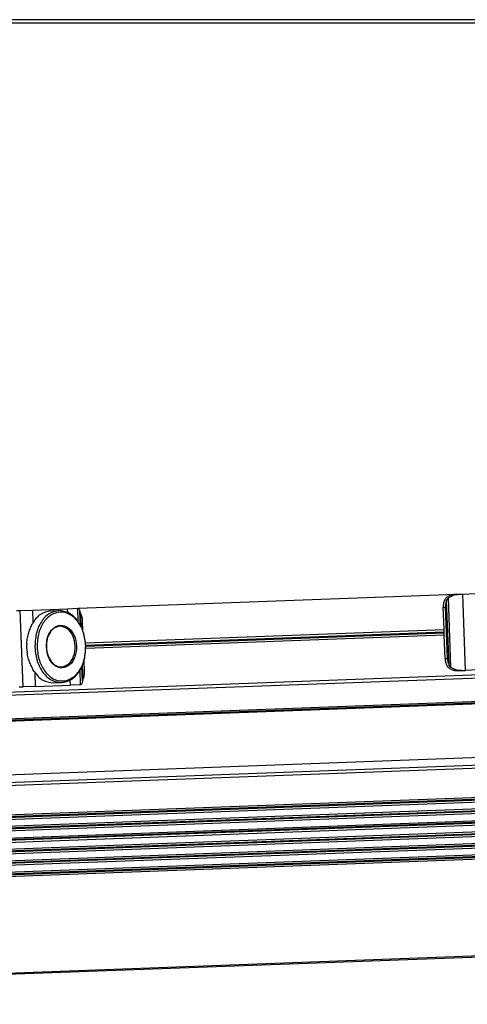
# Model space of a CAD drawing. Header units: millimetres. Extents: x -285 to 2170, y -280 to 203.
# Tile 21 of 32: x 673 to 744, y -252 to -95. Entities that reach past the tile are written whole.
import ezdxf

# ---------------------------------------------------------------- set-up
doc = ezdxf.new("R2010")
doc.units = ezdxf.units.MM

# ---------------------------------------------------------------- blocks, each defined once
blk = doc.blocks.new('REGLA__20', base_point=(445.6, -96.46))
at = {"color": 3, "linetype": 'Continuous'}
blk.add_line((2094.3, -94.96), (457.9, -94.96), dxfattribs=at)
at = {"color": 7, "linetype": 'Continuous'}
blk.add_line((543.3, -95.46), (2094.3, -95.46), dxfattribs=at)
blk = doc.blocks.new('Regla_G2_cm1540__21', base_point=(445.6, -96.46))
blk.add_blockref('REGLA__20', (445.6, -96.46))
blk = doc.blocks.new('B1', base_point=(626, -76))
blk.add_blockref('Regla_G2_cm1540__21', (445.6, -96.46))
blk = doc.blocks.new('REGLA__23', base_point=(506.37, -257.01))
at = {"color": 3, "linetype": 'Continuous'}
for p, q in [((1696.88, -164.82), (541.28, -207.64)), ((541.41, -211.34), (1697.02, -168.52)), ((541.88, -211.6), (1691.62, -168.99)), ((539.6, -221.57), (1698.45, -178.63)), ((541.58, -221.96), (1697.42, -179.13)), ((1697.6, -184.13), (541.99, -226.95)), ((1697.61, -184.27), (542, -227.1)), ((1697.67, -185.96), (542.06, -228.79)), ((1697.67, -186.1), (542.06, -228.93)), ((744.17, -198.82), (743.72, -186.63)), ((1697.74, -187.79), (542.13, -230.62)), ((1697.74, -187.94), (542.13, -230.76)), ((741.55, -198.03), (741.16, -187.62)), ((741.84, -198.37), (741.43, -187.26)), ((1697.8, -189.63), (542.2, -232.45)), ((1697.81, -189.77), (542.2, -232.59)), ((673.51, -201.44), (673.06, -189.25)), ((675.12, -191.12), (675.05, -189.18)), ((680.64, -189.56), (680.62, -188.97)), ((682.32, -191.04), (682.24, -188.91)), ((740.61, -188.75), (740.97, -188.73)), ((1697.87, -191.46), (542.26, -234.28)), ((1697.88, -191.6), (542.27, -234.42)), ((1697.94, -193.29), (542.33, -236.11)), ((683.52, -194.8), (740.76, -192.67)), ((683.53, -194.94), (740.76, -192.82)), ((1697.95, -193.43), (542.34, -236.25)), ((740.92, -196.94), (741.27, -196.93)), ((675.5, -201.37), (675.42, -199.22)), ((682.69, -201.1), (682.61, -198.78)), ((681.07, -201.16), (681.04, -200.37)), ((1698.53, -209.09), (542.92, -251.91))]:
    blk.add_line(p, q, dxfattribs=at)
at = {"color": 7, "linetype": 'Continuous'}
for p, q in [((1677.08, -165.05), (541.26, -207.14)), ((541.42, -211.54), (1697.03, -168.72)), ((541.69, -211.71), (1691.77, -169.09)), ((537.38, -220.43), (1696.23, -177.49)), ((1697.59, -183.86), (541.98, -226.68)), ((542.01, -227.37), (1697.62, -184.54)), ((1697.66, -185.69), (542.05, -228.52)), ((542.07, -229.2), (1697.68, -186.37)), ((682.33, -188.91), (742.66, -186.67)), ((742.66, -186.67), (743.1, -186.65)), ((743.1, -186.65), (743.72, -186.63)), ((743.72, -186.63), (745.71, -186.56)), ((542.12, -230.35), (1697.73, -187.52)), ((542.14, -231.03), (1697.75, -188.21)), ((1697.79, -189.36), (542.18, -232.18)), ((542.21, -232.86), (1697.82, -190.04)), ((672.44, -189.27), (673.06, -189.25)), ((673.06, -189.25), (675.05, -189.18)), ((675.05, -189.18), (680.62, -188.97)), ((677.94, -189.32), (679.25, -189.27)), ((680.62, -188.97), (682.24, -188.91)), ((682.24, -188.91), (682.33, -188.91)), ((682.67, -191.61), (682.59, -189.44)), ((682.64, -189.6), (682.59, -189.44)), ((682.64, -189.6), (682.72, -191.69)), ((740.74, -192.3), (740.61, -188.75)), ((741.27, -196.93), (740.97, -188.73)), ((1697.86, -191.19), (542.25, -234.01)), ((683.08, -192.54), (683.02, -190.88)), ((542.28, -234.69), (1697.89, -191.87)), ((1697.93, -193.02), (542.32, -235.84)), ((683.5, -194.43), (740.74, -192.3)), ((740.78, -193.19), (683.53, -195.31)), ((740.78, -193.19), (740.74, -192.3)), ((740.92, -196.94), (740.78, -193.19)), ((1697.96, -193.7), (542.35, -236.53)), ((683.33, -199.08), (683.26, -197.22)), ((683, -200.55), (682.92, -198.18)), ((682.95, -198.09), (683.04, -200.38)), ((743.11, -198.86), (743.55, -198.85)), ((743.55, -198.85), (744.17, -198.82)), ((746.16, -198.75), (744.17, -198.82)), ((678.37, -200.81), (679.67, -200.76)), ((682.69, -201.1), (681.07, -201.16)), ((682.78, -201.1), (682.69, -201.1)), ((683, -200.55), (683.04, -200.38)), ((672.89, -201.46), (673.51, -201.44)), ((675.5, -201.37), (673.51, -201.44)), ((675.5, -201.37), (681.07, -201.16)), ((1698.53, -209.29), (542.92, -252.11))]:
    blk.add_line(p, q, dxfattribs=at)
blk.add_arc((682.18, -194.92), 8.1, 176.76, 187.4846, dxfattribs=at)
for points, knots in [([(742.66, -186.67), (742.43, -186.69), (741.97, -186.73), (741.55, -186.93), (741.35, -187.03)], [0, 0, 0, 0, 0.691442, 1.364768, 1.364768, 1.364768, 1.364768]), ([(741.43, -187.26), (741.68, -187.09), (742.18, -186.76), (742.79, -186.69), (743.1, -186.65)], [0, 0, 0, 0, 0.878357, 1.798194, 1.798194, 1.798194, 1.798194]), ([(740.81, -187.63), (740.74, -187.81), (740.62, -188.17), (740.61, -188.55), (740.61, -188.75)], [0, 0, 0, 0, 0.556583, 1.137064, 1.137064, 1.137064, 1.137064]), ([(740.81, -187.63), (740.84, -187.57), (740.89, -187.45), (741.02, -187.29), (741.17, -187.14), (741.29, -187.07), (741.35, -187.03)], [0, 0, 0, 0, 0.2023408, 0.4055734, 0.6111536, 0.8295963, 0.8295963, 0.8295963, 0.8295963]), ([(741.16, -187.62), (741.1, -187.8), (740.97, -188.16), (740.97, -188.54), (740.97, -188.73)], [0, 0, 0, 0, 0.556583, 1.137064, 1.137064, 1.137064, 1.137064]), ([(741.16, -187.62), (741.17, -187.59), (741.21, -187.52), (741.27, -187.43), (741.34, -187.34), (741.4, -187.28), (741.43, -187.26)], [0, 0, 0, 0, 0.1080226, 0.2240645, 0.3298644, 0.4579017, 0.4579017, 0.4579017, 0.4579017]), ([(677.94, -189.32), (677.35, -189.45), (676.1, -189.73), (675.36, -190.8), (674.97, -191.36)], [0, 0, 0, 0, 1.741697, 3.722677, 3.722677, 3.722677, 3.722677]), ([(679.25, -189.27), (678.71, -189.39), (677.56, -189.63), (676.3, -191.09), (675.49, -192.98), (675.43, -194.42), (675.4, -195.17)], [0, 0, 0, 0, 1.616329, 3.431134, 5.494301, 7.716385, 7.716385, 7.716385, 7.716385]), ([(683.52, -194.87), (683.44, -194.16), (683.28, -192.79), (682.38, -191.02), (681.07, -189.79), (679.43, -189.36), (677.83, -189.91), (676.61, -191.24), (675.84, -193.07), (675.78, -194.44), (675.75, -195.15)], [0, 0, 0, 0, 2.125471, 4.098936, 5.834836, 7.38089, 8.926944, 10.662844, 12.636309, 14.76178, 14.76178, 14.76178, 14.76178]), ([(683.52, -194.87), (683.44, -194.12), (683.27, -192.69), (682.32, -190.86), (680.95, -189.51), (679.79, -189.35), (679.25, -189.27)], [0, 0, 0, 0, 2.222084, 4.285251, 6.100056, 7.716385, 7.716385, 7.716385, 7.716385]), ([(682.33, -188.91), (682.38, -188.95), (682.53, -189.08), (682.57, -189.29), (682.59, -189.44)], [0, 0, 0, 0, 0.1908491, 0.6061063, 0.6061063, 0.6061063, 0.6061063]), ([(683.02, -190.88), (683, -190.65), (682.96, -190.2), (682.74, -189.8), (682.64, -189.6)], [0, 0, 0, 0, 0.694624, 1.348749, 1.348749, 1.348749, 1.348749]), ([(674.1, -194.46), (674.13, -194.17), (674.2, -193.61), (674.42, -192.8), (674.69, -192.06), (674.88, -191.58), (674.97, -191.36)], [0, 0, 0, 0, 0.859657, 1.688445, 2.516812, 3.22962, 3.22962, 3.22962, 3.22962]), ([(677.23, -195.1), (677.32, -195.68), (677.47, -196.76), (678.38, -198.06), (679.77, -198.59), (681.12, -197.96), (681.91, -196.6), (682.14, -194.92), (681.78, -193.26), (680.9, -191.96), (679.5, -191.43), (678.16, -192.06), (677.34, -193.42), (677.27, -194.52), (677.23, -195.1)], [0, 0, 0, 0, 1.730223, 3.254404, 4.539877, 5.825349, 7.349531, 9.079753, 10.809976, 12.334157, 13.61963, 14.905103, 16.429284, 18.159507, 18.159507, 18.159507, 18.159507]), ([(679.41, -191.77), (679.11, -191.83), (678.46, -191.97), (677.74, -192.79), (677.28, -193.86), (677.25, -194.68), (677.23, -195.1)], [0, 0, 0, 0, 0.913577, 1.939336, 3.105475, 4.361435, 4.361435, 4.361435, 4.361435]), ([(679.65, -198.26), (680.06, -198.14), (680.95, -197.89), (681.7, -196.51), (681.93, -194.93), (681.58, -193.36), (680.73, -192.05), (679.83, -191.85), (679.41, -191.77)], [0, 0, 0, 0, 1.228779, 2.685686, 4.339589, 5.993492, 7.450399, 8.679178, 8.679178, 8.679178, 8.679178]), ([(675.75, -195.15), (675.83, -195.86), (675.99, -197.23), (676.9, -199), (678.21, -200.23), (679.85, -200.66), (681.45, -200.11), (682.66, -198.78), (683.44, -196.95), (683.49, -195.58), (683.52, -194.87)], [0, 0, 0, 0, 2.125471, 4.098936, 5.834836, 7.38089, 8.926944, 10.662844, 12.636309, 14.76178, 14.76178, 14.76178, 14.76178]), ([(679.67, -200.76), (680.21, -200.65), (681.36, -200.4), (682.62, -198.95), (683.44, -197.05), (683.49, -195.61), (683.52, -194.87)], [0, 0, 0, 0, 1.616329, 3.431134, 5.494301, 7.716385, 7.716385, 7.716385, 7.716385]), ([(675.26, -198.99), (675.15, -198.78), (674.92, -198.32), (674.6, -197.6), (674.32, -196.8), (674.21, -196.25), (674.15, -195.97)], [0, 0, 0, 0, 0.712866, 1.541304, 2.370036, 3.22962, 3.22962, 3.22962, 3.22962]), ([(675.4, -195.17), (675.48, -195.91), (675.65, -197.34), (676.6, -199.17), (677.97, -200.53), (679.13, -200.69), (679.67, -200.76)], [0, 0, 0, 0, 2.222084, 4.285251, 6.100056, 7.716385, 7.716385, 7.716385, 7.716385]), ([(677.23, -195.1), (677.28, -195.52), (677.38, -196.33), (677.91, -197.36), (678.69, -198.13), (679.34, -198.22), (679.65, -198.26)], [0, 0, 0, 0, 1.25596, 2.422099, 3.447858, 4.361435, 4.361435, 4.361435, 4.361435]), ([(740.92, -196.94), (740.93, -197.14), (740.97, -197.52), (741.12, -197.87), (741.19, -198.04)], [0, 0, 0, 0, 0.580481, 1.137064, 1.137064, 1.137064, 1.137064]), ([(741.27, -196.93), (741.29, -197.12), (741.32, -197.5), (741.47, -197.85), (741.55, -198.03)], [0, 0, 0, 0, 0.580481, 1.137064, 1.137064, 1.137064, 1.137064]), ([(675.26, -198.99), (675.69, -199.53), (676.5, -200.54), (677.77, -200.72), (678.37, -200.81)], [0, 0, 0, 0, 1.98098, 3.722677, 3.722677, 3.722677, 3.722677]), ([(683.04, -200.38), (683.13, -200.18), (683.31, -199.77), (683.32, -199.31), (683.33, -199.08)], [0, 0, 0, 0, 0.654125, 1.348749, 1.348749, 1.348749, 1.348749]), ([(741.78, -198.6), (741.71, -198.57), (741.59, -198.5), (741.43, -198.37), (741.29, -198.21), (741.23, -198.1), (741.19, -198.04)], [0, 0, 0, 0, 0.2184427, 0.4240229, 0.6272556, 0.8295963, 0.8295963, 0.8295963, 0.8295963]), ([(741.84, -198.37), (741.81, -198.34), (741.74, -198.3), (741.67, -198.21), (741.6, -198.12), (741.56, -198.06), (741.55, -198.03)], [0, 0, 0, 0, 0.1280373, 0.2338372, 0.3498791, 0.4579017, 0.4579017, 0.4579017, 0.4579017]), ([(741.78, -198.6), (741.99, -198.68), (742.42, -198.85), (742.88, -198.86), (743.11, -198.86)], [0, 0, 0, 0, 0.673326, 1.364768, 1.364768, 1.364768, 1.364768]), ([(743.55, -198.85), (743.24, -198.83), (742.63, -198.81), (742.1, -198.51), (741.84, -198.37)], [0, 0, 0, 0, 0.919837, 1.798194, 1.798194, 1.798194, 1.798194]), ([(683, -200.55), (682.99, -200.69), (682.97, -200.91), (682.83, -201.05), (682.78, -201.1)], [0, 0, 0, 0, 0.4152572, 0.6061063, 0.6061063, 0.6061063, 0.6061063])]:
    blk.add_open_spline(points, degree=3, knots=knots, dxfattribs=at)
blk = doc.blocks.new('Regla_G2_cm1540__24', base_point=(506.37, -279.8))
blk.add_blockref('REGLA__23', (506.37, -257.01))
blk = doc.blocks.new('Alzado1', base_point=(1000, -220))
blk.add_blockref('Regla_G2_cm1540__24', (506.37, -279.8))

msp = doc.modelspace()

# ---------------------------------------------------------------- block references
for name, p in [('B1', (626, -76)), ('Alzado1', (1000, -220))]:
    msp.add_blockref(name, p)

doc.saveas('drawing.dxf')
